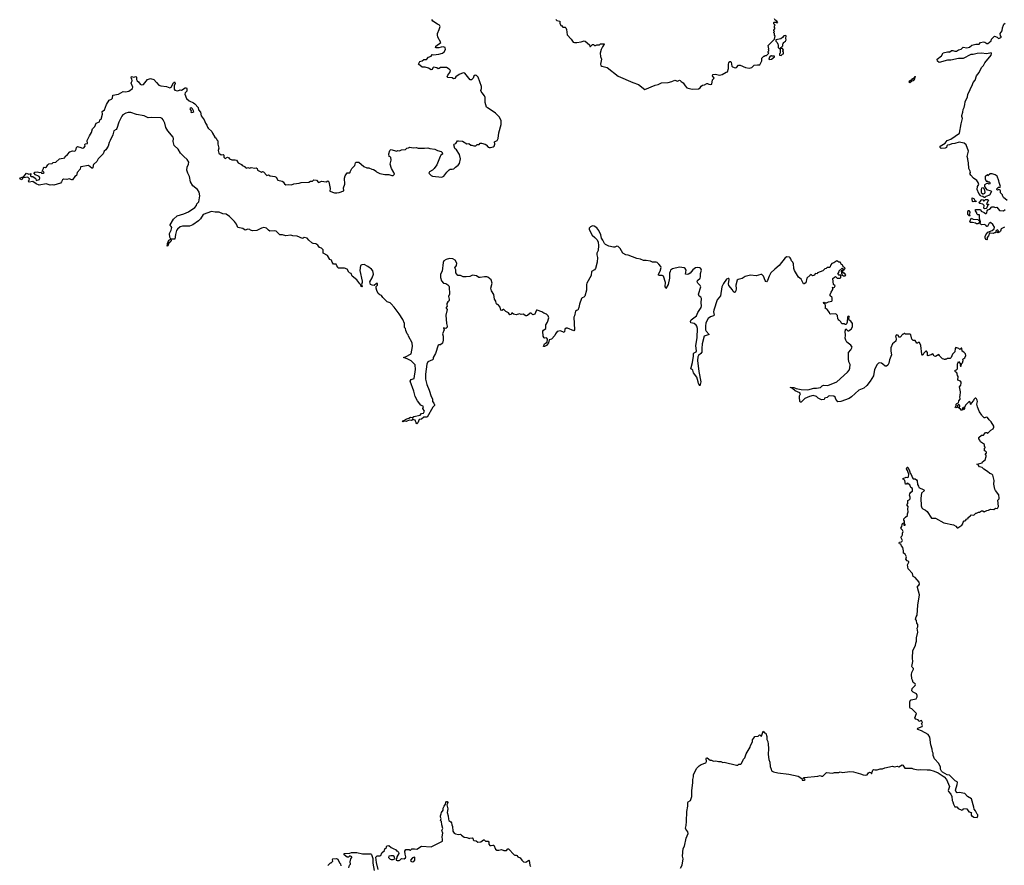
# Model space of a CAD drawing. Extents: x 2494159 to 2685562, y 773219 to 915170.
# Tile 151 of 201: x 2576120 to 2591500, y 887082 to 900290. Entities that reach past the tile are written whole.
import ezdxf

# ---------------------------------------------------------------- set-up
doc = ezdxf.new("R2010")
doc.units = 0

msp = doc.modelspace()

# ---------------------------------------------------------------- linework, layer by layer
at = {"layer": '0CON10XD'}
for points in [[(2582195, 898288), (2582215, 898300), (2582265, 898288), (2582315, 898293), (2582345, 898284), (2582445, 898281), (2582495, 898290), (2582525, 898277), (2582605, 898267), (2582645, 898247), (2582705, 898230), (2582718, 898215), (2582722, 898188), (2582698, 898172), (2582687, 898155), (2582636, 898024), (2582595, 897964), (2582569, 897941), (2582522, 897915), (2582510, 897895), (2582547, 897857), (2582570, 897845), (2582715, 897828), (2582745, 897848), (2582790, 897910), (2582827, 897943), (2582845, 897954), (2582875, 897953), (2582899, 897961), (2582925, 897988), (2582971, 898019), (2582991, 898045), (2583006, 898116), (2582992, 898185), (2582945, 898257), (2582916, 898276), (2582900, 898335), (2582905, 898347), (2582933, 898357), (2582960, 898395), (2582976, 898396), (2583035, 898390), (2583105, 898350), (2583135, 898357), (2583165, 898332), (2583185, 898332), (2583215, 898320), (2583245, 898322), (2583268, 898342), (2583295, 898342), (2583315, 898360), (2583335, 898360), (2583390, 898345), (2583406, 898336), (2583440, 898300), (2583455, 898292), (2583473, 898293), (2583515, 898302), (2583534, 898315), (2583542, 898345), (2583538, 898382), (2583577, 898403), (2583594, 898435), (2583603, 898525), (2583643, 898655), (2583639, 898715), (2583610, 898770), (2583550, 898830), (2583517, 898857), (2583425, 898912), (2583414, 898924), (2583392, 898995), (2583392, 899075), (2583382, 899102), (2583342, 899145), (2583329, 899169), (2583324, 899185), (2583334, 899215), (2583336, 899245), (2583283, 899393), (2583256, 899416), (2583235, 899422), (2583215, 899407), (2583204, 899376), (2583175, 899351), (2583155, 899349), (2583075, 899453), (2583048, 899458), (2582985, 899436), (2582933, 899397), (2582915, 899371), (2582897, 899367), (2582874, 899384), (2582807, 899387), (2582798, 899395), (2582810, 899425), (2582839, 899465), (2582847, 899495), (2582829, 899519), (2582785, 899542), (2582695, 899542), (2582670, 899525), (2582655, 899523), (2582635, 899538), (2582585, 899548), (2582575, 899540), (2582565, 899513), (2582545, 899504), (2582505, 899531), (2582455, 899547), (2582405, 899548), (2582352, 899595), (2582353, 899607), (2582372, 899635), (2582405, 899647), (2582435, 899669), (2582475, 899670), (2582504, 899706), (2582545, 899722), (2582563, 899747), (2582585, 899740), (2582665, 899750), (2582725, 899769), (2582751, 899789), (2582771, 899825), (2582768, 899855), (2582735, 899867), (2582701, 899861), (2582665, 899850), (2582625, 899848), (2582613, 899855), (2582622, 899875), (2582700, 899935), (2582654, 900015), (2582644, 900055), (2582646, 900075), (2582674, 900135), (2582686, 900185), (2582675, 900206), (2582645, 900218), (2582573, 900265), (2582558, 900295)], [(2584495, 900290), (2584508, 900278), (2584558, 900268), (2584558, 900235), (2584565, 900210), (2584575, 900200), (2584585, 900200), (2584605, 900172), (2584642, 900172), (2584650, 900165), (2584662, 900135), (2584670, 900055), (2584736, 899986), (2584765, 899940), (2584786, 899934), (2584824, 899934), (2584888, 899942), (2584935, 899957), (2584955, 899952), (2585020, 899895), (2585025, 899870), (2585035, 899870), (2585065, 899900), (2585085, 899900), (2585098, 899888), (2585115, 899888), (2585135, 899897), (2585175, 899898), (2585195, 899910), (2585250, 899915), (2585252, 899905), (2585223, 899867), (2585204, 899825), (2585186, 899766), (2585194, 899714), (2585210, 899675), (2585194, 899595), (2585200, 899575), (2585214, 899564), (2585295, 899542), (2585470, 899410), (2585695, 899311), (2585785, 899279), (2585885, 899197), (2586045, 899266), (2586095, 899277), (2586145, 899304), (2586249, 899311), (2586305, 899323), (2586355, 899344), (2586395, 899329), (2586425, 899343), (2586435, 899342), (2586453, 899323), (2586485, 899301), (2586514, 899255), (2586543, 899223), (2586625, 899202), (2586725, 899211), (2586748, 899225), (2586767, 899253), (2586785, 899268), (2586815, 899273), (2586855, 899293), (2586865, 899294), (2586885, 899285), (2586915, 899275), (2586929, 899285), (2586941, 899349), (2586968, 899375), (2586943, 899415), (2586949, 899431), (2586982, 899438), (2587055, 899421), (2587094, 899436), (2587155, 899471), (2587178, 899475), (2587190, 899525), (2587190, 899595), (2587197, 899615), (2587214, 899636), (2587225, 899636), (2587236, 899625), (2587246, 899566), (2587254, 899555), (2587295, 899536), (2587317, 899543), (2587347, 899577), (2587375, 899577), (2587455, 899542), (2587515, 899531), (2587558, 899542), (2587595, 899579), (2587645, 899587), (2587679, 899585), (2587713, 899645), (2587715, 899690), (2587745, 899720), (2587755, 899720), (2587765, 899730), (2587785, 899730), (2587820, 899765), (2587810, 899775), (2587810, 899795), (2587820, 899805), (2587820, 899815), (2587810, 899825), (2587820, 899835), (2587810, 899885), (2587910, 899985), (2587920, 900035), (2587910, 900045), (2587910, 900075), (2587900, 900085), (2587900, 900095), (2587910, 900105), (2587900, 900115), (2587900, 900125), (2587920, 900155), (2587910, 900165), (2587910, 900195), (2587920, 900205), (2587900, 900225), (2587900, 900245), (2587905, 900250), (2587935, 900250), (2587945, 900240), (2587960, 900245), (2587948, 900265), (2587921, 900281), (2587910, 900305)], [(2591544, 897464), (2591488, 897515), (2591470, 897545), (2591470, 897555), (2591440, 897585), (2591442, 897615), (2591436, 897626), (2591415, 897638), (2591395, 897628), (2591382, 897635), (2591384, 897646), (2591410, 897675), (2591437, 897673), (2591442, 897685), (2591418, 897745), (2591417, 897775), (2591390, 897845), (2591355, 897868), (2591312, 897882), (2591278, 897882), (2591245, 897850), (2591238, 897868), (2591232, 897868), (2591215, 897850), (2591200, 897845), (2591200, 897805), (2591215, 897770), (2591237, 897767), (2591248, 897758), (2591265, 897758), (2591275, 897748), (2591272, 897725), (2591265, 897720), (2591242, 897732), (2591228, 897732), (2591192, 897708), (2591190, 897685), (2591220, 897635), (2591287, 897617), (2591300, 897605), (2591270, 897550), (2591214, 897526), (2591195, 897510), (2591185, 897510), (2591165, 897530), (2591134, 897534), (2591130, 897545), (2591100, 897575), (2591076, 897635), (2591079, 897685), (2591100, 897715), (2591090, 897745), (2591069, 897779), (2591018, 897815), (2590975, 897860), (2590962, 897885), (2590970, 897905), (2590968, 897925), (2590948, 897965), (2590940, 898055), (2590928, 898105), (2590932, 898115), (2590918, 898155), (2590942, 898235), (2590906, 898336), (2590875, 898363), (2590795, 898376), (2590725, 898356), (2590679, 898351), (2590645, 898334), (2590612, 898328), (2590601, 898319), (2590596, 898295), (2590575, 898284), (2590515, 898280), (2590500, 898295), (2590498, 898315), (2590575, 898362), (2590605, 898403), (2590665, 898426), (2590802, 898515), (2590828, 898665), (2590849, 898745), (2590835, 898778), (2590834, 898795), (2590850, 898845), (2590855, 898888), (2590871, 898919), (2590884, 898965), (2590890, 899005), (2590924, 899085), (2590931, 899119), (2591004, 899275), (2591012, 899308), (2591046, 899344), (2591064, 899415), (2591106, 899464), (2591144, 899545), (2591177, 899573), (2591198, 899615), (2591294, 899735), (2591301, 899761), (2591295, 899773), (2591225, 899756), (2591140, 899765), (2591075, 899763), (2591015, 899744), (2590976, 899744), (2590855, 899684), (2590785, 899682), (2590665, 899656), (2590615, 899656), (2590485, 899623), (2590455, 899640), (2590450, 899675), (2590517, 899725), (2590545, 899772), (2590615, 899788), (2590638, 899788), (2590645, 899780), (2590675, 899807), (2590695, 899807), (2590725, 899796), (2590755, 899799), (2590785, 899821), (2590825, 899831), (2590855, 899860), (2590915, 899848), (2590955, 899861), (2590995, 899894), (2591055, 899908), (2591105, 899907), (2591129, 899931), (2591175, 899944), (2591195, 899940), (2591225, 899920), (2591245, 899917), (2591295, 899960), (2591298, 899985), (2591348, 900032), (2591390, 900015), (2591408, 899998), (2591427, 900003), (2591456, 900015), (2591438, 900038), (2591436, 900075), (2591464, 900116), (2591472, 900165), (2591486, 900205), (2591495, 900220), (2591516, 900234)], [(2587995, 899840), (2588038, 899882), (2588040, 899915), (2588050, 899925), (2588050, 899935), (2588080, 899955), (2588092, 899975), (2588088, 899995), (2588090, 900035), (2588080, 900045), (2588055, 900038), (2588036, 900014), (2588007, 899993), (2587930, 899975), (2587930, 899955), (2587950, 899935), (2587960, 899905), (2587970, 899895), (2587970, 899855), (2587982, 899842), (2587995, 899840)], [(2587825, 899670), (2587865, 899672), (2587908, 899712), (2587908, 899718), (2587875, 899720), (2587865, 899730), (2587855, 899720), (2587842, 899718), (2587830, 899705), (2587820, 899675), (2587825, 899670)], [(2588015, 899730), (2588035, 899750), (2588050, 899755), (2588050, 899785), (2588040, 899795), (2588040, 899805), (2588050, 899815), (2588035, 899840), (2588000, 899840), (2588000, 899765), (2587990, 899755), (2587990, 899735), (2588015, 899730)], [(2582256, 895184), (2582248, 895245), (2582192, 895345), (2582190, 895365), (2582173, 895383), (2582153, 895433), (2582147, 895467), (2582133, 895483), (2582129, 895545), (2582107, 895605), (2582047, 895695), (2581970, 895800), (2581925, 895850), (2581905, 895868), (2581860, 895885), (2581792, 895952), (2581773, 895983), (2581744, 895994), (2581720, 896015), (2581698, 896058), (2581690, 896095), (2581690, 896125), (2581710, 896145), (2581708, 896168), (2581695, 896170), (2581655, 896140), (2581625, 896142), (2581600, 896155), (2581590, 896195), (2581625, 896260), (2581644, 896315), (2581636, 896365), (2581615, 896394), (2581557, 896435), (2581500, 896465), (2581465, 896462), (2581445, 896448), (2581434, 896374), (2581471, 896205), (2581471, 896185), (2581460, 896155), (2581472, 896125), (2581465, 896118), (2581455, 896122), (2581450, 896150), (2581431, 896165), (2581385, 896228), (2581314, 896284), (2581298, 896325), (2581270, 896335), (2581260, 896345), (2581235, 896392), (2581193, 896407), (2581095, 896410), (2581090, 896425), (2581073, 896443), (2581065, 896470), (2581022, 896472), (2581000, 896505), (2580990, 896535), (2580964, 896544), (2580928, 896608), (2580860, 896645), (2580858, 896695), (2580835, 896722), (2580802, 896732), (2580776, 896766), (2580748, 896788), (2580705, 896792), (2580682, 896805), (2580634, 896844), (2580610, 896875), (2580565, 896888), (2580550, 896875), (2580535, 896873), (2580455, 896907), (2580387, 896913), (2580355, 896922), (2580275, 896913), (2580225, 896927), (2580185, 896930), (2580125, 896986), (2580095, 896994), (2580025, 896989), (2580005, 897001), (2579975, 897035), (2579935, 897045), (2579897, 897035), (2579823, 896997), (2579755, 896994), (2579724, 897004), (2579714, 897014), (2579685, 897018), (2579644, 897004), (2579605, 897028), (2579525, 897044), (2579507, 897095), (2579477, 897137), (2579397, 897215), (2579345, 897252), (2579295, 897258), (2579235, 897284), (2579175, 897283), (2579115, 897292), (2578988, 897245), (2578945, 897179), (2578915, 897148), (2578825, 897084), (2578775, 897066), (2578663, 897067), (2578628, 897052), (2578584, 897016), (2578571, 896995), (2578553, 896935), (2578545, 896860), (2578480, 896860), (2578488, 896835), (2578482, 896825), (2578451, 896799), (2578435, 896760), (2578425, 896750), (2578428, 896782), (2578428, 896795), (2578452, 896845), (2578480, 896860), (2578464, 896894), (2578458, 896952), (2578488, 897002), (2578494, 897044), (2578485, 897062), (2578468, 897075), (2578468, 897085), (2578525, 897176), (2578582, 897225), (2578683, 897257), (2578755, 897289), (2578856, 897354), (2578881, 897385), (2578886, 897415), (2578919, 897445), (2578932, 897538), (2578923, 897595), (2578895, 897637), (2578822, 897695), (2578786, 897755), (2578773, 897843), (2578744, 897894), (2578732, 897942), (2578736, 897984), (2578759, 898035), (2578760, 898065), (2578735, 898105), (2578685, 898155), (2578634, 898204), (2578595, 898267), (2578533, 898325), (2578516, 898385), (2578523, 898435), (2578517, 898455), (2578432, 898552), (2578405, 898605), (2578385, 898675), (2578362, 898725), (2578346, 898746), (2578325, 898759), (2578175, 898762), (2578125, 898757), (2578065, 898788), (2577945, 898807), (2577855, 898842), (2577815, 898840), (2577780, 898830), (2577731, 898805), (2577713, 898785), (2577669, 898691), (2577635, 898590), (2577625, 898574), (2577593, 898555), (2577575, 898492), (2577535, 898402), (2577517, 898373), (2577500, 898315), (2577465, 898259), (2577440, 898235), (2577425, 898196), (2577348, 898115), (2577325, 898074), (2577273, 898027), (2577266, 898014), (2577265, 897978), (2577255, 897970), (2577245, 897971), (2577193, 898013), (2577075, 897993), (2577069, 897985), (2577067, 897955), (2577019, 897905), (2577005, 897857), (2576980, 897840), (2576945, 897791), (2576935, 897787), (2576894, 897804), (2576854, 897794), (2576805, 897800), (2576790, 897789), (2576774, 897755), (2576755, 897738), (2576654, 897704), (2576625, 897712), (2576595, 897707), (2576535, 897724), (2576425, 897704), (2576377, 897725), (2576325, 897760), (2576266, 897754), (2576252, 897765), (2576270, 897785), (2576272, 897802), (2576245, 897830), (2576175, 897820), (2576162, 897808), (2576155, 897790), (2576120, 897805), (2576135, 897820), (2576185, 897840), (2576225, 897890), (2576265, 897877), (2576298, 897888), (2576288, 897872), (2576290, 897845), (2576298, 897838), (2576325, 897840), (2576360, 897815), (2576370, 897805), (2576375, 897780), (2576430, 897795), (2576433, 897815), (2576425, 897838), (2576415, 897848), (2576365, 897868), (2576342, 897898), (2576355, 897907), (2576395, 897912), (2576435, 897902), (2576455, 897910), (2576462, 897892), (2576485, 897892), (2576500, 897905), (2576485, 897920), (2576470, 897925), (2576492, 897965), (2576493, 897977), (2576504, 897986), (2576523, 897983), (2576540, 897990), (2576558, 898025), (2576575, 898040), (2576627, 898043), (2576645, 898057), (2576684, 898066), (2576742, 898118), (2576825, 898132), (2576830, 898155), (2576865, 898182), (2576903, 898227), (2576945, 898240), (2576982, 898238), (2576993, 898247), (2577004, 898266), (2577009, 898295), (2577022, 898308), (2577075, 898293), (2577095, 898282), (2577122, 898288), (2577144, 898315), (2577139, 898335), (2577145, 898352), (2577178, 898355), (2577173, 898405), (2577211, 898475), (2577244, 898526), (2577256, 898585), (2577295, 898619), (2577316, 898674), (2577366, 898694), (2577372, 898725), (2577392, 898738), (2577411, 898815), (2577410, 898855), (2577446, 898884), (2577478, 898965), (2577518, 899035), (2577555, 899049), (2577569, 899065), (2577577, 899113), (2577665, 899129), (2577735, 899166), (2577775, 899164), (2577827, 899173), (2577883, 899215), (2577886, 899235), (2577862, 899298), (2577864, 899316), (2577877, 899335), (2577870, 899365), (2577860, 899375), (2577865, 899400), (2577905, 899392), (2577935, 899402), (2577945, 899390), (2577947, 899357), (2577956, 899336), (2577975, 899321), (2578002, 899282), (2578022, 899272), (2578053, 899277), (2578117, 899353), (2578165, 899369), (2578215, 899354), (2578255, 899311), (2578296, 899266), (2578325, 899256), (2578415, 899248), (2578465, 899224), (2578486, 899234), (2578520, 899305), (2578538, 899318), (2578548, 899295), (2578532, 899255), (2578531, 899205), (2578541, 899191), (2578565, 899182), (2578589, 899181), (2578625, 899196), (2578645, 899191), (2578705, 899227), (2578727, 899227), (2578732, 899215), (2578730, 899175), (2578703, 899145), (2578700, 899125), (2578727, 899057), (2578765, 899020), (2578835, 898992), (2578856, 898976), (2578907, 898917), (2578914, 898884), (2578946, 898846), (2578955, 898790), (2579003, 898725), (2579022, 898675), (2579044, 898644), (2579052, 898612), (2579062, 898595), (2579123, 898545), (2579133, 898515), (2579168, 898455), (2579188, 898438), (2579197, 898415), (2579213, 898395), (2579217, 898345), (2579230, 898285), (2579222, 898245), (2579232, 898205), (2579265, 898178), (2579298, 898182), (2579310, 898175), (2579310, 898145), (2579332, 898122), (2579365, 898140), (2579385, 898132), (2579397, 898117), (2579435, 898100), (2579485, 898102), (2579505, 898096), (2579532, 898055), (2579585, 898030), (2579595, 898010), (2579635, 897998), (2579642, 897982), (2579655, 897980), (2579665, 897970), (2579685, 897980), (2579715, 897972), (2579735, 897980), (2579795, 897970), (2579815, 897978), (2579830, 897965), (2579837, 897937), (2579895, 897910), (2579915, 897918), (2579930, 897915), (2579978, 897858), (2580005, 897868), (2580035, 897852), (2580105, 897842), (2580125, 897832), (2580151, 897785), (2580218, 897768), (2580235, 897758), (2580255, 897728), (2580278, 897708), (2580325, 897718), (2580365, 897712), (2580404, 897726), (2580485, 897737), (2580515, 897747), (2580635, 897752), (2580665, 897768), (2580695, 897770), (2580715, 897790), (2580755, 897782), (2580785, 897748), (2580805, 897750), (2580835, 897768), (2580905, 897758), (2580935, 897772), (2580947, 897755), (2580970, 897655), (2580965, 897610), (2581035, 897586), (2581075, 897583), (2581111, 897589), (2581185, 897615), (2581176, 897664), (2581198, 897722), (2581194, 897815), (2581205, 897850), (2581235, 897898), (2581275, 897900), (2581280, 897905), (2581280, 897915), (2581310, 897965), (2581355, 898010), (2581366, 898055), (2581375, 898064), (2581415, 898066), (2581498, 897995), (2581545, 897977), (2581575, 897977), (2581623, 897953), (2581645, 897952), (2581688, 897925), (2581695, 897912), (2581748, 897888), (2581825, 897870), (2581885, 897874), (2581935, 897857), (2581955, 897857), (2581973, 897875), (2581964, 897904), (2581927, 897965), (2581908, 898035), (2581920, 898095), (2581918, 898145), (2581892, 898155), (2581888, 898195), (2581900, 898245), (2581912, 898258), (2581925, 898260), (2582005, 898238), (2582025, 898248), (2582055, 898240), (2582084, 898256), (2582145, 898262), (2582168, 898282), (2582195, 898288)], [(2590025, 899302), (2590012, 899315), (2590020, 899335), (2590033, 899347), (2590055, 899350), (2590064, 899366), (2590100, 899390), (2590108, 899408), (2590098, 899365), (2590078, 899335), (2590055, 899330), (2590025, 899302)], [(2578805, 898840), (2578825, 898843), (2578840, 898855), (2578820, 898895), (2578802, 898912), (2578785, 898908), (2578778, 898895), (2578797, 898867), (2578792, 898845), (2578805, 898840)], [(2591175, 897570), (2591195, 897580), (2591200, 897595), (2591190, 897645), (2591172, 897662), (2591145, 897660), (2591138, 897635), (2591138, 897588), (2591165, 897570), (2591175, 897570)], [(2591055, 897443), (2591035, 897448), (2591015, 897443), (2591005, 897450), (2590998, 897485), (2591000, 897505), (2591022, 897495), (2591037, 897467), (2591060, 897455), (2591055, 897443)], [(2591188, 897338), (2591180, 897345), (2591187, 897385), (2591165, 897408), (2591118, 897418), (2591100, 897435), (2591125, 897448), (2591145, 897478), (2591155, 897482), (2591170, 897475), (2591175, 897460), (2591185, 897460), (2591208, 897482), (2591235, 897482), (2591252, 897472), (2591220, 897415), (2591238, 897402), (2591245, 897408), (2591260, 897405), (2591242, 897398), (2591225, 897350), (2591215, 897340), (2591188, 897338)], [(2590955, 897220), (2590930, 897245), (2590928, 897285), (2590935, 897310), (2590945, 897310), (2590960, 897285), (2590957, 897253), (2590950, 897245), (2590960, 897235), (2590955, 897220)], [(2591501, 897049), (2591450, 897025), (2591438, 896985), (2591425, 896970), (2591415, 896970), (2591405, 896960), (2591390, 896965), (2591392, 896978), (2591408, 896992), (2591395, 897007), (2591370, 896985), (2591365, 896960), (2591345, 896960), (2591325, 896950), (2591285, 896958), (2591267, 896953), (2591252, 896915), (2591233, 896887), (2591232, 896858), (2591225, 896850), (2591212, 896855), (2591200, 896885), (2591200, 896905), (2591210, 896930), (2591245, 896972), (2591312, 896995), (2591342, 897025), (2591345, 897050), (2591319, 897089), (2591285, 897120), (2591265, 897112), (2591235, 897062), (2591225, 897062), (2591209, 897079), (2591185, 897092), (2591145, 897088), (2591128, 897095), (2591120, 897115), (2591130, 897125), (2591130, 897145), (2591120, 897155), (2591120, 897175), (2591112, 897182), (2591110, 897240), (2591085, 897240), (2591070, 897255), (2591072, 897275), (2591052, 897305), (2591050, 897325), (2591127, 897327), (2591140, 897300), (2591185, 897278), (2591205, 897260), (2591215, 897260), (2591228, 897272), (2591230, 897305), (2591245, 897320), (2591275, 897330), (2591305, 897368), (2591335, 897368), (2591355, 897354), (2591385, 897360), (2591425, 897310), (2591486, 897304), (2591516, 897324)], [(2591065, 897102), (2591052, 897112), (2591005, 897122), (2590965, 897120), (2590962, 897135), (2590982, 897188), (2591014, 897174), (2591085, 897168), (2591098, 897158), (2591110, 897145), (2591110, 897115), (2591085, 897103), (2591065, 897102)], [(2588767, 895717), (2588734, 895764), (2588700, 895785), (2588708, 895795), (2588706, 895826), (2588700, 895845), (2588682, 895855), (2588678, 895875), (2588685, 895880), (2588708, 895868), (2588725, 895868), (2588755, 895882), (2588808, 895895), (2588812, 895905), (2588810, 895945), (2588805, 895958), (2588780, 895975), (2588778, 895995), (2588793, 896035), (2588822, 896075), (2588820, 896100), (2588812, 896108), (2588825, 896100), (2588845, 896112), (2588858, 896135), (2588830, 896155), (2588822, 896245), (2588845, 896270), (2588855, 896270), (2588865, 896280), (2588890, 896255), (2588905, 896250), (2588935, 896250), (2588948, 896262), (2588948, 896298), (2588915, 896300), (2588900, 896315), (2588917, 896343), (2588918, 896365), (2588965, 896410), (2588982, 896382), (2588995, 896380), (2589011, 896399), (2589013, 896415), (2588982, 896432), (2588978, 896455), (2588957, 896467), (2588935, 896500), (2588915, 896503), (2588885, 896522), (2588837, 896493), (2588805, 896482), (2588789, 896461), (2588775, 896420), (2588735, 896420), (2588718, 896402), (2588694, 896396), (2588665, 896368), (2588582, 896338), (2588575, 896320), (2588552, 896328), (2588540, 896315), (2588540, 896305), (2588525, 896292), (2588505, 896290), (2588485, 896308), (2588465, 896300), (2588417, 896255), (2588402, 896178), (2588375, 896162), (2588365, 896162), (2588326, 896235), (2588286, 896266), (2588225, 896372), (2588214, 896405), (2588208, 896475), (2588198, 896505), (2588178, 896525), (2588168, 896555), (2588155, 896570), (2588145, 896578), (2588105, 896586), (2588075, 896571), (2587985, 896449), (2587914, 896395), (2587855, 896334), (2587828, 896285), (2587803, 896217), (2587785, 896193), (2587775, 896198), (2587766, 896215), (2587740, 896285), (2587715, 896309), (2587695, 896311), (2587625, 896289), (2587535, 896299), (2587450, 896280), (2587405, 896249), (2587345, 896234), (2587328, 896222), (2587307, 896145), (2587311, 896085), (2587306, 896055), (2587298, 896032), (2587285, 896027), (2587264, 896044), (2587252, 896072), (2587195, 896138), (2587191, 896165), (2587204, 896234), (2587198, 896245), (2587188, 896248), (2587161, 896235), (2587115, 896171), (2587089, 896115), (2587068, 895975), (2587017, 895915), (2586965, 895755), (2586960, 895725), (2586966, 895675), (2586956, 895664), (2586910, 895650), (2586876, 895624), (2586840, 895555), (2586830, 895505), (2586835, 895445), (2586845, 895426), (2586890, 895375), (2586814, 895345), (2586778, 895225), (2586773, 895155), (2586777, 895095), (2586761, 895075), (2586722, 895045), (2586712, 895025), (2586707, 894965), (2586727, 894796), (2586762, 894635), (2586745, 894570), (2586722, 894605), (2586719, 894635), (2586698, 894708), (2586643, 894775), (2586636, 894816), (2586626, 894826), (2586604, 894834), (2586632, 894935), (2586647, 895035), (2586644, 895076), (2586653, 895087), (2586685, 895104), (2586691, 895119), (2586684, 895194), (2586702, 895325), (2586705, 895465), (2586696, 895505), (2586685, 895520), (2586655, 895544), (2586606, 895555), (2586598, 895575), (2586608, 895602), (2586694, 895665), (2586715, 895717), (2586764, 895795), (2586771, 895821), (2586767, 895865), (2586771, 895935), (2586758, 895958), (2586732, 895972), (2586723, 896005), (2586758, 896115), (2586749, 896139), (2586712, 896175), (2586701, 896195), (2586709, 896215), (2586748, 896252), (2586756, 896275), (2586757, 896325), (2586771, 896375), (2586766, 896395), (2586755, 896408), (2586744, 896414), (2586705, 896418), (2586675, 896412), (2586636, 896385), (2586595, 896333), (2586565, 896313), (2586545, 896309), (2586519, 896315), (2586528, 896375), (2586515, 896404), (2586497, 896415), (2586425, 896423), (2586315, 896400), (2586288, 896375), (2586279, 896355), (2586272, 896332), (2586270, 896255), (2586251, 896155), (2586215, 896090), (2586204, 896124), (2586209, 896185), (2586175, 896285), (2586155, 896294), (2586112, 896292), (2586100, 896300), (2586099, 896315), (2586125, 896363), (2586139, 896419), (2586134, 896434), (2586105, 896470), (2586075, 896496), (2586062, 896502), (2586005, 896501), (2585975, 896516), (2585905, 896528), (2585865, 896526), (2585815, 896549), (2585758, 896558), (2585625, 896611), (2585588, 896615), (2585542, 896645), (2585502, 896715), (2585469, 896749), (2585445, 896753), (2585415, 896738), (2585395, 896736), (2585325, 896754), (2585270, 896780), (2585253, 896795), (2585229, 896845), (2585206, 896875), (2585197, 896927), (2585168, 896995), (2585135, 897039), (2585095, 897064), (2585065, 897070), (2585035, 897056), (2585017, 897035), (2585014, 897015), (2585063, 896923), (2585105, 896890), (2585142, 896852), (2585156, 896816), (2585163, 896765), (2585156, 896684), (2585133, 896643), (2585133, 896615), (2585147, 896575), (2585142, 896505), (2585112, 896405), (2585099, 896381), (2585052, 896355), (2585048, 896295), (2584979, 896175), (2584973, 896155), (2584973, 896067), (2584947, 895973), (2584934, 895956), (2584904, 895946), (2584894, 895936), (2584863, 895847), (2584856, 895794), (2584840, 895755), (2584815, 895750), (2584803, 895737), (2584788, 895665), (2584778, 895645), (2584788, 895445), (2584775, 895430), (2584675, 895472), (2584655, 895472), (2584633, 895457), (2584632, 895415), (2584626, 895404), (2584565, 895432), (2584515, 895420), (2584490, 895385), (2584478, 895355), (2584429, 895301), (2584393, 895287), (2584380, 895245), (2584348, 895202), (2584318, 895185), (2584303, 895185), (2584319, 895225), (2584333, 895237), (2584361, 895255), (2584362, 895302), (2584355, 895318), (2584345, 895322), (2584325, 895318), (2584315, 895322), (2584298, 895345), (2584294, 895425), (2584301, 895439), (2584336, 895464), (2584341, 895525), (2584362, 895565), (2584386, 895635), (2584374, 895665), (2584348, 895688), (2584305, 895704), (2584277, 895727), (2584205, 895754), (2584195, 895754), (2584185, 895743), (2584165, 895688), (2584135, 895680), (2584110, 895705), (2584095, 895708), (2584051, 895669), (2584035, 895663), (2584024, 895664), (2583985, 895692), (2583955, 895687), (2583925, 895693), (2583875, 895682), (2583835, 895692), (2583805, 895712), (2583796, 895684), (2583778, 895678), (2583753, 895713), (2583715, 895732), (2583685, 895763), (2583675, 895763), (2583652, 895748), (2583635, 895752), (2583625, 895800), (2583599, 895829), (2583585, 895840), (2583575, 895840), (2583565, 895860), (2583557, 895895), (2583538, 895925), (2583528, 895995), (2583491, 896055), (2583481, 896095), (2583498, 896175), (2583487, 896225), (2583435, 896270), (2583415, 896276), (2583380, 896275), (2583315, 896261), (2583293, 896263), (2583255, 896288), (2583195, 896298), (2583151, 896279), (2583095, 896272), (2583045, 896274), (2583005, 896293), (2582963, 896293), (2582932, 896335), (2582932, 896385), (2582918, 896415), (2582942, 896448), (2582947, 896485), (2582922, 896535), (2582885, 896556), (2582835, 896558), (2582780, 896545), (2582744, 896525), (2582733, 896497), (2582717, 896363), (2582692, 896315), (2582691, 896265), (2582709, 896209), (2582742, 896172), (2582775, 896169), (2582808, 896148), (2582824, 896134), (2582830, 896115), (2582832, 896005), (2582816, 895965), (2582829, 895925), (2582829, 895905), (2582825, 895892), (2582807, 895883), (2582792, 895855), (2582790, 895835), (2582798, 895815), (2582780, 895795), (2582780, 895785), (2582798, 895765), (2582774, 895675), (2582786, 895545), (2582797, 895505), (2582798, 895485), (2582775, 895468), (2582742, 895475), (2582752, 895445), (2582722, 895385), (2582736, 895345), (2582734, 895285), (2582723, 895235), (2582695, 895213), (2582667, 895213), (2582658, 895205), (2582616, 895075), (2582578, 895015), (2582578, 894985), (2582568, 894975), (2582496, 894944), (2582482, 894908), (2582461, 894755), (2582460, 894675), (2582480, 894590), (2582516, 894505), (2582548, 894405), (2582567, 894367), (2582570, 894325), (2582589, 894299), (2582599, 894275), (2582597, 894265), (2582572, 894238), (2582485, 894080), (2582435, 894080), (2582395, 894050), (2582362, 894045), (2582338, 893992), (2582325, 893980), (2582312, 893992), (2582298, 894035), (2582275, 894040), (2582265, 894052), (2582255, 894050), (2582253, 894037), (2582235, 894029), (2582205, 894033), (2582155, 894016), (2582125, 894020), (2582105, 894008), (2582098, 894015), (2582105, 894022), (2582122, 894028), (2582165, 894058), (2582196, 894064), (2582225, 894084), (2582255, 894078), (2582279, 894091), (2582375, 894112), (2582395, 894138), (2582425, 894146), (2582444, 894175), (2582418, 894215), (2582425, 894247), (2582388, 894268), (2582335, 894336), (2582298, 894405), (2582278, 894488), (2582221, 894645), (2582235, 894668), (2582282, 894685), (2582304, 894825), (2582295, 894900), (2582235, 894960), (2582175, 894994), (2582113, 895015), (2582145, 895022), (2582235, 895072), (2582256, 895184)], [(2589015, 896290), (2589022, 896305), (2589005, 896330), (2588982, 896332), (2588978, 896368), (2588952, 896368), (2588962, 896302), (2588975, 896300), (2588985, 896290), (2589015, 896290)], [(2590055, 889527), (2590030, 889535), (2590022, 889545), (2590023, 889635), (2590035, 889660), (2590045, 889668), (2590125, 889683), (2590140, 889715), (2590140, 889735), (2590128, 889758), (2590075, 889788), (2590058, 889808), (2590060, 889845), (2590109, 889891), (2590112, 889905), (2590108, 889915), (2590075, 889938), (2590068, 889975), (2590053, 889995), (2590048, 890065), (2590054, 890096), (2590082, 890145), (2590082, 890155), (2590060, 890175), (2590058, 890188), (2590072, 890265), (2590068, 890315), (2590073, 890435), (2590112, 890515), (2590116, 890554), (2590130, 890585), (2590129, 890635), (2590148, 890725), (2590138, 890785), (2590148, 890805), (2590150, 890845), (2590132, 890865), (2590126, 890906), (2590113, 890925), (2590123, 890965), (2590139, 890991), (2590148, 891145), (2590177, 891305), (2590145, 891420), (2590145, 891440), (2590164, 891456), (2590174, 891475), (2590168, 891505), (2590105, 891577), (2590075, 891592), (2590065, 891638), (2589997, 891715), (2589988, 891775), (2590010, 891815), (2590010, 891825), (2589985, 891838), (2589962, 891862), (2589972, 891902), (2589952, 891942), (2589923, 891955), (2589923, 891995), (2589913, 892045), (2589894, 892074), (2589885, 892100), (2589865, 892103), (2589858, 892115), (2589863, 892127), (2589895, 892132), (2589907, 892143), (2589908, 892155), (2589890, 892195), (2589890, 892215), (2589899, 892221), (2589912, 892245), (2589911, 892269), (2589922, 892295), (2589910, 892315), (2589887, 892335), (2589884, 892346), (2589900, 892375), (2589902, 892405), (2589915, 892430), (2589930, 892425), (2589930, 892395), (2589950, 892395), (2589950, 892405), (2589940, 892415), (2589942, 892455), (2589933, 892473), (2589933, 892493), (2589955, 892522), (2589986, 892544), (2589987, 892573), (2589999, 892601), (2589992, 892645), (2590000, 892685), (2589980, 892715), (2589993, 892735), (2589992, 892778), (2590015, 892788), (2590027, 892805), (2590027, 892833), (2590018, 892865), (2590022, 892885), (2590040, 892910), (2590067, 892925), (2590067, 892965), (2590040, 892985), (2590023, 893023), (2589985, 893050), (2589970, 893035), (2589954, 893034), (2589944, 893094), (2589928, 893108), (2589910, 893115), (2589918, 893125), (2589965, 893144), (2589995, 893137), (2590005, 893150), (2590009, 893189), (2589996, 893215), (2589990, 893250), (2589974, 893275), (2589985, 893302), (2589995, 893302), (2590021, 893245), (2590028, 893208), (2590044, 893184), (2590064, 893134), (2590075, 893120), (2590105, 893120), (2590130, 893105), (2590140, 893085), (2590145, 893030), (2590160, 893005), (2590163, 892985), (2590245, 892947), (2590252, 892935), (2590207, 892893), (2590196, 892815), (2590202, 892695), (2590214, 892664), (2590228, 892648), (2590270, 892630), (2590296, 892606), (2590362, 892505), (2590425, 892504), (2590555, 892431), (2590705, 892401), (2590745, 892377), (2590765, 892352), (2590775, 892353), (2590836, 892394), (2590850, 892415), (2590855, 892440), (2590875, 892460), (2590885, 892460), (2590900, 892475), (2590905, 892490), (2590935, 892500), (2590938, 892512), (2590955, 892530), (2590970, 892535), (2590970, 892545), (2590983, 892557), (2591025, 892550), (2591055, 892580), (2591065, 892580), (2591095, 892600), (2591115, 892600), (2591143, 892617), (2591167, 892617), (2591185, 892602), (2591225, 892622), (2591255, 892628), (2591285, 892647), (2591335, 892642), (2591365, 892658), (2591387, 892653), (2591400, 892665), (2591408, 892685), (2591400, 892785), (2591420, 892805), (2591422, 892815), (2591417, 892867), (2591360, 892935), (2591352, 892955), (2591338, 893035), (2591342, 893095), (2591320, 893175), (2591305, 893190), (2591275, 893200), (2591240, 893235), (2591181, 893271), (2591155, 893297), (2591112, 893305), (2591098, 893325), (2591098, 893338), (2591070, 893345), (2591155, 893370), (2591160, 893385), (2591200, 893415), (2591217, 893467), (2591217, 893487), (2591202, 893508), (2591220, 893525), (2591220, 893535), (2591208, 893548), (2591190, 893555), (2591190, 893595), (2591200, 893605), (2591200, 893615), (2591190, 893625), (2591188, 893655), (2591130, 893695), (2591120, 893725), (2591100, 893745), (2591100, 893765), (2591145, 893800), (2591175, 893800), (2591205, 893840), (2591225, 893840), (2591235, 893830), (2591245, 893830), (2591291, 893879), (2591325, 893898), (2591337, 893925), (2591335, 893940), (2591295, 894008), (2591261, 894041), (2591236, 894076), (2591215, 894080), (2591195, 894070), (2591183, 894073), (2591155, 894100), (2591150, 894115), (2591113, 894163), (2591095, 894200), (2591082, 894245), (2591072, 894285), (2591080, 894325), (2591076, 894346), (2591065, 894370), (2591055, 894380), (2591045, 894380), (2591022, 894358), (2591018, 894342), (2590982, 894298), (2590978, 894282), (2590970, 894285), (2590968, 894318), (2590952, 894328), (2590893, 894267), (2590880, 894235), (2590880, 894215), (2590868, 894202), (2590860, 894205), (2590860, 894215), (2590870, 894225), (2590865, 894240), (2590840, 894215), (2590850, 894205), (2590845, 894190), (2590825, 894190), (2590818, 894208), (2590780, 894235), (2590807, 894243), (2590805, 894260), (2590795, 894272), (2590778, 894272), (2590762, 894258), (2590770, 894245), (2590760, 894235), (2590745, 894230), (2590730, 894235), (2590750, 894265), (2590750, 894285), (2590760, 894295), (2590786, 894304), (2590788, 894335), (2590810, 894365), (2590803, 894403), (2590812, 894415), (2590818, 894475), (2590802, 894555), (2590819, 894581), (2590828, 894615), (2590827, 894627), (2590814, 894644), (2590775, 894660), (2590778, 894715), (2590768, 894735), (2590765, 894760), (2590760, 894775), (2590742, 894782), (2590730, 894795), (2590730, 894815), (2590755, 894820), (2590770, 894835), (2590770, 894910), (2590785, 894950), (2590820, 894905), (2590813, 894895), (2590815, 894880), (2590825, 894880), (2590830, 894915), (2590845, 894930), (2590858, 894965), (2590850, 894985), (2590885, 895010), (2590900, 895045), (2590895, 895070), (2590870, 895095), (2590842, 895112), (2590835, 895160), (2590825, 895160), (2590805, 895140), (2590792, 895152), (2590745, 895170), (2590732, 895155), (2590727, 895103), (2590690, 895065), (2590670, 895015), (2590655, 895000), (2590605, 895000), (2590595, 894990), (2590582, 894988), (2590575, 894980), (2590565, 894980), (2590555, 894990), (2590532, 894992), (2590492, 895032), (2590490, 895045), (2590475, 895060), (2590425, 895028), (2590404, 895034), (2590385, 895070), (2590355, 895053), (2590335, 895052), (2590305, 895040), (2590300, 895045), (2590302, 895092), (2590285, 895112), (2590275, 895110), (2590241, 895079), (2590228, 895052), (2590222, 895052), (2590213, 895065), (2590195, 895200), (2590175, 895250), (2590155, 895250), (2590145, 895240), (2590135, 895240), (2590107, 895277), (2590075, 895280), (2590058, 895298), (2590038, 895365), (2590025, 895380), (2589955, 895380), (2589945, 895390), (2589935, 895390), (2589925, 895380), (2589915, 895380), (2589875, 895330), (2589855, 895330), (2589846, 895356), (2589815, 895367), (2589800, 895345), (2589812, 895305), (2589805, 895270), (2589752, 895225), (2589727, 895165), (2589727, 895115), (2589737, 895055), (2589707, 894975), (2589696, 894924), (2589682, 894895), (2589662, 894878), (2589637, 894877), (2589605, 894910), (2589580, 894925), (2589555, 894932), (2589534, 894926), (2589515, 894902), (2589474, 894826), (2589457, 894725), (2589406, 894644), (2589351, 894575), (2589304, 894536), (2589229, 894501), (2589115, 894400), (2589075, 894372), (2588945, 894326), (2588902, 894322), (2588870, 894365), (2588860, 894395), (2588835, 894410), (2588776, 894414), (2588755, 894408), (2588732, 894388), (2588692, 894378), (2588685, 894360), (2588645, 894350), (2588595, 894378), (2588567, 894405), (2588515, 894421), (2588455, 894406), (2588385, 894374), (2588325, 894317), (2588315, 894314), (2588306, 894325), (2588300, 894395), (2588303, 894415), (2588319, 894445), (2588305, 894461), (2588231, 894495), (2588190, 894530), (2588158, 894545), (2588160, 894550), (2588214, 894546), (2588250, 894530), (2588325, 894512), (2588430, 894510), (2588525, 894536), (2588565, 894534), (2588627, 894543), (2588655, 894570), (2588675, 894580), (2588745, 894574), (2588883, 894635), (2589050, 894785), (2589075, 894816), (2589085, 894845), (2589090, 894905), (2589074, 894944), (2589066, 894995), (2589066, 895094), (2589105, 895132), (2589126, 895175), (2589103, 895205), (2589042, 895252), (2589022, 895282), (2589014, 895315), (2589020, 895355), (2589014, 895424), (2589025, 895460), (2589055, 895430), (2589065, 895430), (2589108, 895455), (2589129, 895491), (2589127, 895545), (2589105, 895580), (2589078, 895598), (2589072, 895625), (2589083, 895645), (2589078, 895655), (2589063, 895657), (2589050, 895645), (2589048, 895565), (2589035, 895540), (2589025, 895530), (2589015, 895530), (2589005, 895540), (2588965, 895540), (2588950, 895555), (2588945, 895570), (2588925, 895590), (2588910, 895595), (2588910, 895605), (2588898, 895618), (2588892, 895672), (2588870, 895695), (2588791, 895691), (2588777, 895697), (2588767, 895717)], [(2586444, 887036), (2586468, 887085), (2586484, 887185), (2586474, 887225), (2586486, 887345), (2586505, 887380), (2586530, 887505), (2586560, 887580), (2586558, 887605), (2586527, 887645), (2586520, 887665), (2586533, 887703), (2586537, 887765), (2586543, 887925), (2586559, 888005), (2586557, 888065), (2586564, 888076), (2586598, 888095), (2586620, 888155), (2586620, 888245), (2586637, 888375), (2586637, 888425), (2586647, 888465), (2586643, 888495), (2586694, 888596), (2586734, 888636), (2586765, 888657), (2586839, 888685), (2586846, 888705), (2586841, 888749), (2586847, 888763), (2586861, 888761), (2586905, 888722), (2586925, 888722), (2586955, 888710), (2586995, 888712), (2587035, 888702), (2587073, 888703), (2587105, 888690), (2587125, 888691), (2587315, 888644), (2587335, 888646), (2587355, 888660), (2587385, 888660), (2587397, 888673), (2587425, 888740), (2587445, 888760), (2587470, 888825), (2587532, 888925), (2587538, 888952), (2587567, 889013), (2587568, 889042), (2587600, 889085), (2587600, 889095), (2587655, 889100), (2587675, 889120), (2587690, 889115), (2587692, 889102), (2587705, 889100), (2587718, 889128), (2587735, 889180), (2587755, 889150), (2587777, 889147), (2587790, 889095), (2587792, 889045), (2587807, 889017), (2587812, 888975), (2587818, 888905), (2587813, 888815), (2587820, 888735), (2587838, 888695), (2587841, 888625), (2587860, 888585), (2587865, 888558), (2587893, 888543), (2587960, 888525), (2588135, 888506), (2588280, 888475), (2588338, 888438), (2588343, 888413), (2588355, 888410), (2588375, 888412), (2588387, 888423), (2588375, 888440), (2588360, 888445), (2588374, 888456), (2588585, 888473), (2588625, 888487), (2588645, 888472), (2588665, 888472), (2588725, 888532), (2588815, 888522), (2588845, 888532), (2588915, 888533), (2588935, 888542), (2588975, 888533), (2589085, 888549), (2589145, 888540), (2589255, 888510), (2589295, 888493), (2589335, 888488), (2589358, 888495), (2589378, 888525), (2589395, 888537), (2589415, 888532), (2589425, 888510), (2589445, 888570), (2589455, 888579), (2589475, 888572), (2589516, 888574), (2589562, 888588), (2589595, 888591), (2589634, 888606), (2589755, 888630), (2589785, 888622), (2589825, 888630), (2589855, 888622), (2589905, 888650), (2589916, 888646), (2589945, 888600), (2590055, 888598), (2590075, 888588), (2590155, 888572), (2590195, 888580), (2590295, 888572), (2590335, 888576), (2590405, 888553), (2590465, 888528), (2590560, 888465), (2590598, 888425), (2590642, 888315), (2590621, 888251), (2590628, 888235), (2590667, 888195), (2590680, 888155), (2590683, 888095), (2590696, 888076), (2590706, 888035), (2590725, 887998), (2590757, 887997), (2590781, 887971), (2590835, 887942), (2590856, 887954), (2590865, 887968), (2590915, 887962), (2590945, 887920), (2590955, 887920), (2590965, 887910), (2590988, 887908), (2590980, 887895), (2590982, 887865), (2590995, 887850), (2591005, 887850), (2591025, 887832), (2591075, 887830), (2591087, 887855), (2591085, 887870), (2591075, 887882), (2591048, 887935), (2591028, 887958), (2591025, 887990), (2590985, 888122), (2590925, 888158), (2590885, 888203), (2590795, 888219), (2590766, 888216), (2590755, 888222), (2590740, 888255), (2590763, 888347), (2590767, 888375), (2590762, 888385), (2590731, 888401), (2590645, 888490), (2590605, 888498), (2590536, 888536), (2590518, 888555), (2590503, 888583), (2590502, 888615), (2590476, 888675), (2590410, 888745), (2590388, 888795), (2590387, 888835), (2590378, 888855), (2590374, 888895), (2590354, 888966), (2590337, 889085), (2590310, 889125), (2590205, 889182), (2590150, 889205), (2590140, 889215), (2590150, 889225), (2590219, 889251), (2590220, 889265), (2590208, 889295), (2590220, 889315), (2590205, 889342), (2590165, 889330), (2590152, 889355), (2590120, 889365), (2590100, 889385), (2590130, 889455), (2590055, 889527)], [(2581722, 887015), (2581691, 887125), (2581682, 887208), (2581705, 887230), (2581745, 887230), (2581763, 887237), (2581778, 887275), (2581818, 887312), (2581822, 887338), (2581848, 887362), (2581850, 887375), (2581862, 887388), (2581885, 887390), (2581923, 887363), (2581965, 887338), (2581991, 887331), (2582005, 887310), (2582017, 887307), (2582038, 887288), (2582042, 887265), (2582012, 887215), (2582012, 887198), (2582000, 887185), (2582000, 887165), (2582015, 887158), (2582045, 887158), (2582059, 887161), (2582085, 887188), (2582125, 887182), (2582145, 887200), (2582150, 887215), (2582140, 887255), (2582138, 887305), (2582153, 887327), (2582205, 887330), (2582215, 887320), (2582225, 887320), (2582245, 887338), (2582285, 887340), (2582325, 887333), (2582395, 887380), (2582545, 887371), (2582723, 887457), (2582726, 887484), (2582720, 887525), (2582728, 887585), (2582714, 887625), (2582730, 887655), (2582712, 887715), (2582710, 887765), (2582694, 887784), (2582702, 887815), (2582692, 887835), (2582693, 887853), (2582706, 887884), (2582708, 887905), (2582736, 887944), (2582737, 887975), (2582752, 888008), (2582773, 888035), (2582774, 888065), (2582785, 888077), (2582797, 888077), (2582807, 888065), (2582805, 888048), (2582792, 888025), (2582807, 887963), (2582799, 887905), (2582814, 887855), (2582816, 887805), (2582824, 887784), (2582855, 887760), (2582867, 887745), (2582870, 887715), (2582881, 887691), (2582888, 887615), (2582905, 887586), (2582925, 887572), (2582975, 887563), (2583005, 887570), (2583021, 887551), (2583065, 887522), (2583105, 887518), (2583145, 887500), (2583153, 887507), (2583192, 887512), (2583200, 887505), (2583202, 887482), (2583215, 887470), (2583252, 887462), (2583275, 887442), (2583325, 887448), (2583365, 887482), (2583375, 887480), (2583395, 887460), (2583438, 887458), (2583446, 887446), (2583450, 887415), (2583464, 887394), (2583485, 887390), (2583511, 887399), (2583528, 887398), (2583552, 887332), (2583575, 887317), (2583605, 887317), (2583645, 887331), (2583684, 887314), (2583725, 887313), (2583745, 887340), (2583755, 887338), (2583845, 887248), (2583855, 887240), (2583875, 887242), (2583885, 887238), (2583902, 887215), (2583935, 887197), (2583962, 887162), (2583989, 887139), (2584025, 887131), (2584075, 887162), (2584080, 887160), (2584086, 887085), (2584097, 887065)], [(2581260, 887045), (2581274, 887086), (2581285, 887100), (2581283, 887135), (2581293, 887185), (2581308, 887205), (2581308, 887215), (2581275, 887228), (2581255, 887209), (2581235, 887207), (2581190, 887245), (2581190, 887265), (2581275, 887272), (2581305, 887282), (2581385, 887282), (2581475, 887260), (2581605, 887260), (2581613, 887253), (2581635, 887190), (2581638, 887115), (2581659, 886999)], [(2580935, 887080), (2580975, 887120), (2580985, 887120), (2581010, 887145), (2581007, 887167), (2581000, 887175), (2581010, 887185), (2581067, 887187), (2581087, 887177), (2581115, 887120), (2581132, 887105), (2581136, 887075)], [(2581925, 887171), (2581955, 887173), (2581980, 887185), (2581969, 887219), (2581955, 887228), (2581915, 887231), (2581888, 887225), (2581882, 887205), (2581905, 887180), (2581925, 887171)], [(2582262, 887138), (2582275, 887144), (2582290, 887165), (2582293, 887185), (2582292, 887202), (2582285, 887208), (2582255, 887198), (2582227, 887165), (2582232, 887145), (2582240, 887140), (2582262, 887138)]]:
    msp.add_lwpolyline(points, dxfattribs=at)

doc.saveas('drawing.dxf')
